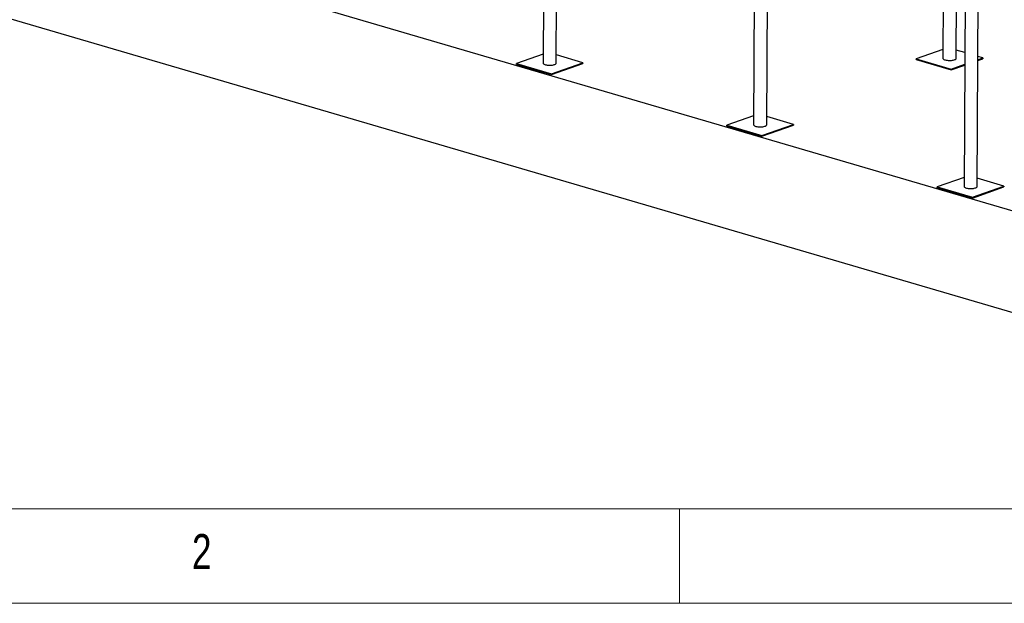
# Model space of a CAD drawing. Header units: millimetres. Extents: x 5 to 589, y 5 to 415.
# Tile 2 of 120: x 62 to 114, y 5 to 36. Entities that reach past the tile are written whole.
import ezdxf

# ---------------------------------------------------------------- set-up
doc = ezdxf.new("R2010")
doc.units = ezdxf.units.MM
doc.layers.add('NOTES', color=6, linetype='Continuous')
doc.layers.add('TRAIT-FORT', color=4, linetype='Continuous', lineweight=25)
doc.styles.add('SLDTEXTSTYLE0', font='TXT', dxfattribs={"width": 0.75})

msp = doc.modelspace()

# ---------------------------------------------------------------- linework, layer by layer
at = {"color": 7, "linetype": 'Continuous', "lineweight": 18}
for p, q in [((10, 10), (584, 10)), ((97, 10), (97, 5)), ((5, 5), (589, 5))]:
    msp.add_line(p, q, dxfattribs=at)
at = {"layer": 'TRAIT-FORT', "color": 4, "linetype": 'Continuous', "lineweight": 25}
for p, q in [((89.891, 55.99), (89.766, 33.618)), ((90.466, 33.614), (90.591, 55.986)), ((101.041, 52.722), (100.916, 30.351)), ((101.616, 30.347), (101.741, 52.718)), ((134.711, 19.899), (23.214, 52.574)), ((111.042, 50.33), (110.95, 33.869)), ((111.65, 33.865), (111.737, 49.547)), ((112.191, 49.455), (112.065, 27.083)), ((112.765, 27.079), (112.891, 49.451)), ((134.681, 14.511), (23.184, 47.186)), ((89.769, 34.093), (88.351, 33.595)), ((91.881, 33.637), (90.469, 34.051)), ((110.952, 34.343), (109.534, 33.846)), ((112.105, 34.169), (111.652, 34.302)), ((113.065, 33.888), (112.804, 33.964)), ((88.351, 33.595), (90.209, 33.051)), ((88.351, 33.548), (88.351, 33.595)), ((88.351, 33.548), (90.209, 33.004)), ((90.209, 33.051), (91.881, 33.637)), ((90.209, 33.004), (91.881, 33.59)), ((91.881, 33.637), (91.881, 33.59)), ((109.534, 33.846), (111.393, 33.302)), ((109.534, 33.799), (109.534, 33.846)), ((109.534, 33.799), (111.392, 33.254)), ((111.392, 33.254), (112.101, 33.503)), ((111.393, 33.302), (112.102, 33.55)), ((112.803, 33.796), (113.065, 33.888)), ((112.803, 33.749), (113.065, 33.841)), ((113.065, 33.888), (113.065, 33.841)), ((90.209, 33.051), (90.209, 33.004)), ((111.393, 33.302), (111.392, 33.254)), ((100.918, 30.825), (99.5, 30.328)), ((103.031, 30.37), (101.618, 30.784)), ((99.5, 30.328), (101.359, 29.783)), ((99.5, 30.281), (99.5, 30.328)), ((99.5, 30.281), (101.359, 29.736)), ((101.359, 29.783), (103.031, 30.37)), ((101.359, 29.736), (103.031, 30.322)), ((103.031, 30.37), (103.031, 30.322)), ((101.359, 29.783), (101.359, 29.736)), ((112.068, 27.558), (110.65, 27.06)), ((114.181, 27.102), (112.768, 27.516)), ((110.65, 27.06), (112.508, 26.516)), ((110.65, 27.013), (110.65, 27.06)), ((110.65, 27.013), (112.508, 26.468)), ((112.508, 26.516), (114.181, 27.102)), ((112.508, 26.468), (114.18, 27.055)), ((114.181, 27.102), (114.18, 27.055)), ((112.508, 26.516), (112.508, 26.468))]:
    msp.add_line(p, q, dxfattribs=at)
at = {"layer": 'TRAIT-FORT', "color": 4, "linetype": 'Continuous', "lineweight": 25, "flags": 128}
for points in [[(89.766, 33.618), (89.767, 33.61), (89.776, 33.592), (89.793, 33.575), (89.819, 33.559), (89.852, 33.544), (89.893, 33.531), (89.939, 33.521), (89.989, 33.513), (90.043, 33.507), (90.099, 33.505), (90.156, 33.505), (90.211, 33.508), (90.264, 33.514), (90.313, 33.523), (90.357, 33.534), (90.394, 33.547), (90.425, 33.562), (90.447, 33.578), (90.461, 33.596), (90.466, 33.614), (90.466, 33.614)], [(110.95, 33.869), (110.951, 33.861), (110.959, 33.843), (110.977, 33.826), (111.002, 33.809), (111.036, 33.795), (111.076, 33.782), (111.122, 33.771), (111.173, 33.763), (111.227, 33.758), (111.283, 33.755), (111.339, 33.756), (111.394, 33.759), (111.447, 33.765), (111.496, 33.773), (111.54, 33.785), (111.578, 33.798), (111.608, 33.813), (111.631, 33.829), (111.645, 33.847), (111.65, 33.864), (111.65, 33.865)], [(100.916, 30.351), (100.917, 30.342), (100.925, 30.325), (100.943, 30.307), (100.969, 30.291), (101.002, 30.277), (101.042, 30.264), (101.088, 30.253), (101.139, 30.245), (101.193, 30.24), (101.249, 30.237), (101.305, 30.237), (101.361, 30.241), (101.413, 30.247), (101.462, 30.255), (101.506, 30.266), (101.544, 30.279), (101.574, 30.294), (101.597, 30.311), (101.611, 30.328), (101.616, 30.346), (101.616, 30.347)], [(112.065, 27.083), (112.066, 27.075), (112.075, 27.057), (112.092, 27.04), (112.118, 27.024), (112.152, 27.009), (112.192, 26.996), (112.238, 26.986), (112.289, 26.978), (112.343, 26.972), (112.399, 26.969), (112.455, 26.97), (112.51, 26.973), (112.563, 26.979), (112.612, 26.988), (112.656, 26.999), (112.694, 27.012), (112.724, 27.027), (112.747, 27.043), (112.76, 27.061), (112.765, 27.079), (112.765, 27.079)]]:
    msp.add_lwpolyline(points, dxfattribs=at)

# ---------------------------------------------------------------- texts
at = {"layer": 'NOTES', "color": 211, "insert": (71.167, 8.668), "char_height": 1.852, "attachment_point": 1, "style": 'SLDTEXTSTYLE0'}
msp.add_mtext('2', dxfattribs=at)

doc.saveas('drawing.dxf')
